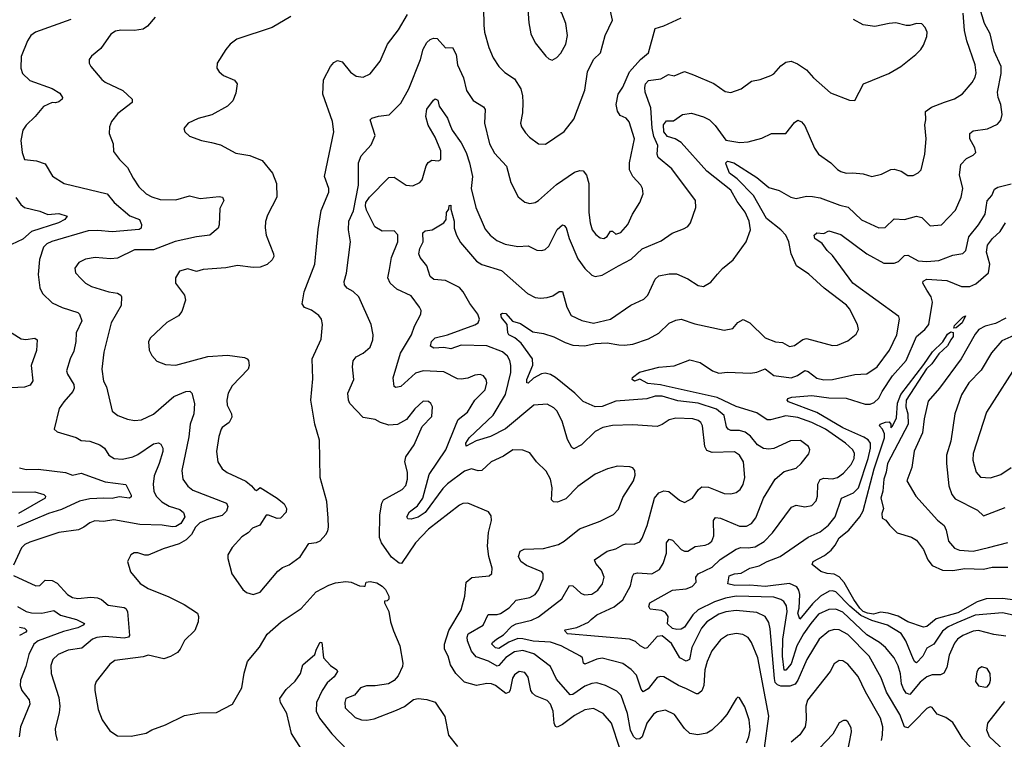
# Model space of a CAD drawing. Extents: x 1245515 to 1420776, y 606314 to 671314.
# Tile 55 of 256: x 1275967 to 1281695, y 653752 to 657937. Entities that reach past the tile are written whole.
import ezdxf

# ---------------------------------------------------------------- set-up
doc = ezdxf.new("R2010")
doc.units = 0

msp = doc.modelspace()

# ---------------------------------------------------------------- linework, layer by layer
at = {"layer": '0CON10XD'}
for points in [[(1279065, 657701.2), (1279091.7, 657718.3), (1279115, 657743.3), (1279144, 657795), (1279154, 657845), (1279143.8, 657915), (1279121.2, 657975), (1279065, 658066.2), (1279025, 658098.8), (1278953.3, 658126.7), (1278935, 658120), (1278917, 658083), (1278929.3, 657919.3), (1278940, 657855), (1278965, 657803.8), (1279028, 657725), (1279045, 657708.8), (1279065, 657701.2)], [(1278665.5, 658005), (1278667.8, 657905), (1278671.8, 657865), (1278696.9, 657775), (1278721.9, 657715), (1278755.4, 657665.4), (1278789.5, 657629.5), (1278845, 657592.5), (1278882.2, 657535), (1278892.2, 657495), (1278893.4, 657456.6), (1278891.9, 657395), (1278880, 657335), (1278885.7, 657315), (1278909.7, 657279.7), (1278933.6, 657253.6), (1278985, 657216), (1279027, 657213), (1279135, 657287.5), (1279191.2, 657358.8), (1279255, 657526.7), (1279270.5, 657635), (1279305, 657705.8), (1279345.5, 657745), (1279372.9, 657845), (1279415.7, 657935), (1279399.5, 658005)], [(1281674.7, 657444.7), (1281659.1, 657485), (1281655.9, 657515), (1281677.3, 657625), (1281676.5, 657665), (1281636.1, 657755), (1281612.5, 657855), (1281579.2, 657915), (1281553.1, 658005)], [(1276265, 657937.8), (1276059.2, 657865), (1276032.2, 657845), (1276012.2, 657815), (1275976.4, 657723.6), (1275972.9, 657655), (1275982.7, 657625), (1276025, 657583.2), (1276155, 657536.5), (1276200.3, 657510.3), (1276216.7, 657485), (1276213.8, 657475), (1276195, 657460), (1276175, 657454), (1276155, 657456.2), (1276105, 657433.4), (1276056, 657374), (1276005, 657324.2), (1275984.5, 657295), (1275972.7, 657235), (1275980.6, 657165), (1275995, 657124.2), (1276065, 657115.6), (1276115, 657098.6), (1276157.4, 657027.4), (1276226.2, 656985), (1276475, 656924.4), (1276516.7, 656875), (1276606.9, 656796.9), (1276663.3, 656775), (1276675.3, 656745.3), (1276674.5, 656725.5), (1276662.2, 656717.8), (1276505, 656703.4), (1276421.6, 656711.6), (1276365, 656710), (1276153, 656647), (1276125, 656634.6), (1276105.4, 656615), (1276082.7, 656542.7), (1276074.4, 656455), (1276085, 656377.5), (1276099.4, 656345), (1276155, 656290.6), (1276213.1, 656263.1), (1276305, 656234.4), (1276315, 656223.8), (1276327.5, 656185), (1276294.6, 656115), (1276292.9, 656065), (1276281.4, 656008.6), (1276260.5, 655965), (1276240, 655895), (1276245.6, 655875), (1276281.5, 655815), (1276284.6, 655795), (1276276.5, 655775), (1276222.9, 655715), (1276197.5, 655675), (1276166.7, 655555), (1276185, 655540.8), (1276295, 655506.5), (1276325, 655490), (1276375, 655486.7), (1276432.5, 655465), (1276459.4, 655445), (1276485, 655404), (1276517.5, 655385), (1276565, 655381.5), (1276625, 655395.3), (1276655, 655408.9), (1276745, 655470.3), (1276775, 655476.4), (1276788.9, 655468.9), (1276799.3, 655445), (1276800, 655425), (1276779.3, 655355), (1276749.3, 655285), (1276744, 655235), (1276747.1, 655195), (1276760, 655165), (1276793.6, 655133.6), (1276837.3, 655107.3), (1276897.7, 655087.7), (1276920.2, 655070.2), (1276927.1, 655045), (1276905, 655006.8), (1276875, 654989.3), (1276855, 654986.6), (1276795, 654997.2), (1276665, 655000.3), (1276515, 655027.7), (1276455, 655019.1), (1276405, 655022.5), (1276375, 655011.5), (1276340, 654985), (1276309.1, 654970.9), (1276195, 654955.4), (1276025, 654899.2), (1275997.1, 654885), (1275977.5, 654865)], [(1276755, 657951.4), (1276709.8, 657900.2), (1276685, 657882.9), (1276635, 657874.2), (1276555, 657876), (1276525, 657870), (1276497.3, 657852.7), (1276439.5, 657770.5), (1276385, 657726), (1276372, 657705), (1276372, 657685), (1276380.8, 657665), (1276445, 657590), (1276465, 657574.4), (1276566, 657525), (1276622, 657475), (1276621.2, 657455), (1276537.9, 657392.1), (1276501.2, 657345), (1276490, 657315), (1276488, 657275), (1276510, 657215), (1276511.7, 657171.7), (1276546.7, 657125), (1276595, 657078), (1276626.5, 657015), (1276659.2, 656965), (1276702.9, 656925), (1276736.4, 656906.4), (1276785, 656890.9), (1276875, 656888.8), (1276955, 656913.8), (1277016.6, 656896.6), (1277128.3, 656908.3), (1277147.5, 656905), (1277154, 656885), (1277130.6, 656839.4), (1277127.3, 656745), (1277121.4, 656725), (1277073.3, 656685), (1276995, 656675.3), (1276872, 656648), (1276745, 656599.4), (1276635, 656598.2), (1276535, 656550), (1276495, 656545.5), (1276405.6, 656554.4), (1276350, 656545), (1276310, 656525), (1276287.3, 656492.7), (1276292, 656465), (1276325, 656430), (1276349.2, 656405), (1276383.8, 656385), (1276485, 656353.8), (1276536.6, 656346.6), (1276554.4, 656335), (1276558.5, 656325), (1276557.3, 656275), (1276499.6, 656175), (1276456.7, 656003.3), (1276444.6, 655905), (1276454.2, 655835), (1276472.7, 655802.7), (1276505, 655661.2), (1276538.8, 655635), (1276593.7, 655613.7), (1276635, 655606.7), (1276675, 655610), (1276745, 655642.2), (1276864.3, 655745), (1276933.3, 655775), (1276955.8, 655775.8), (1276967.5, 655765), (1276984.4, 655704.4), (1276979.1, 655645), (1276957.9, 655585), (1276951.5, 655511.5), (1276910, 655315), (1276915.6, 655265), (1276944.7, 655224.7), (1276975, 655201.1), (1277170.8, 655125), (1277178.5, 655105), (1277170.9, 655079.1), (1277145, 655053.2), (1277065, 655032.4), (1277015, 655010.4), (1276990.3, 654985), (1276967.4, 654942.6), (1276935, 654912.5), (1276895, 654888.2), (1276801.1, 654858.9), (1276715, 654823.1), (1276695, 654821.9), (1276655, 654835.8), (1276633, 654837), (1276613.3, 654825), (1276593.8, 654785), (1276612, 654725), (1276668.7, 654658.7), (1276715, 654629.2), (1276835, 654580.4), (1276924.6, 654535), (1277000.8, 654485), (1277008.1, 654465), (1277005.5, 654435), (1276985.9, 654384.1), (1276925, 654325.8), (1276901.1, 654275), (1276885, 654255.7), (1276845, 654232.5), (1276805, 654220), (1276715, 654240.6), (1276685, 654230.5), (1276520, 654210), (1276491.5, 654188.5), (1276412.4, 654087.6), (1276404.3, 654065), (1276404.3, 654035), (1276424.2, 653925), (1276445.8, 653865), (1276491.1, 653801.1), (1276535, 653772.5), (1276615, 653770), (1276703.4, 653786.6), (1276735, 653807.1), (1276815, 653836.7), (1276925, 653890), (1277014.3, 653905.7)], [(1277545, 657955.5), (1277435, 657892.5), (1277230, 657825), (1277191.2, 657795), (1277166.2, 657765), (1277116.7, 657685), (1277113.8, 657655), (1277126.7, 657635), (1277153.2, 657613.2), (1277217.5, 657585), (1277232.5, 657565), (1277225, 657510), (1277206.2, 657465), (1277176.7, 657435), (1277085.6, 657384.4), (1277005, 657362), (1276947.5, 657335), (1276922.5, 657305), (1276927.5, 657285), (1276955, 657260), (1277025, 657233.8), (1277082.5, 657222.5), (1277135, 657208.8), (1277225, 657162), (1277305, 657147.5), (1277377.9, 657117.9), (1277437.1, 657045), (1277461.1, 656985), (1277463.1, 656905), (1277409.1, 656800.9), (1277397, 656763), (1277394.2, 656725.8), (1277400.8, 656685), (1277444, 656575), (1277445, 656560), (1277435, 656540), (1277407.3, 656512.7), (1277365, 656498.1), (1277325, 656495.6), (1277235, 656508.5), (1277165.3, 656494.7), (1277035, 656483.5), (1276995, 656472.5), (1276945, 656489.1), (1276896.2, 656475), (1276874.2, 656435.8), (1276874, 656405), (1276925.7, 656335), (1276932.5, 656305), (1276910.3, 656239.7), (1276890, 656215), (1276823.6, 656176.4), (1276726.7, 656085), (1276717, 656063), (1276720.8, 656015), (1276736, 655985), (1276765, 655952), (1276815, 655930.8), (1276875, 655928.6), (1277062, 655978), (1277175, 655985.5), (1277275, 655971.9), (1277291.2, 655965), (1277297.5, 655955), (1277302, 655925), (1277295.8, 655905), (1277202.4, 655807.6), (1277180.5, 655765), (1277171.9, 655725), (1277174.3, 655695.7), (1277199.4, 655645), (1277200.6, 655625), (1277185.6, 655595), (1277145, 655565.6), (1277139.6, 655555), (1277126.2, 655513.8), (1277111.9, 655425), (1277120, 655365), (1277145, 655324), (1277173.6, 655303.6), (1277282.4, 655252.4), (1277316.3, 655226.3), (1277335, 655202), (1277345, 655198.8), (1277365, 655216), (1277464, 655155), (1277505, 655122), (1277519.2, 655095), (1277516.7, 655073.3), (1277485, 655038), (1277465, 655035.7), (1277415, 655055.8), (1277400, 655055), (1277363.3, 654996.7), (1277321.1, 654978.9), (1277297, 654953), (1277260.2, 654929.8), (1277203.2, 654866.8), (1277178.8, 654825), (1277177, 654803), (1277200.8, 654715), (1277265, 654623.8), (1277285.8, 654605.8), (1277324.4, 654594.4), (1277365, 654606.5), (1277469.6, 654730.4), (1277495, 654750), (1277535, 654765.8), (1277598, 654812), (1277649.2, 654890.8), (1277694.5, 654895.5), (1277714.6, 654905.4), (1277747.3, 654942.7), (1277758.8, 654965), (1277764.1, 654985.9), (1277761.2, 655038.8), (1277753.6, 655135), (1277715.5, 655275), (1277711.7, 655491.7), (1277684.5, 655584.5), (1277661.1, 655725), (1277672.1, 655847.9), (1277669.4, 655965), (1277720.7, 656079.3), (1277728.9, 656165), (1277721.9, 656195), (1277707.2, 656217.2), (1277665, 656248.1), (1277623.1, 656263.1), (1277611.1, 656285), (1277622.9, 656355), (1277683.1, 656515), (1277702.9, 656717.1), (1277721.7, 656828.3), (1277765.6, 656935), (1277765.4, 656955.4), (1277741.2, 657025), (1277794.5, 657285.5), (1277787.5, 657345), (1277731.5, 657505), (1277735, 657587.5), (1277774.2, 657665), (1277795, 657688.6), (1277815, 657699.4), (1277842.4, 657692.4), (1277891.3, 657631.3), (1277925, 657609.2), (1277965, 657604), (1278005, 657622), (1278064.4, 657695.6), (1278106, 657795), (1278170.9, 657879.1), (1278222.7, 657967.3)], [(1279458.2, 653698.2), (1279409.3, 653845), (1279362.3, 653902.3), (1279305, 653930.9), (1279255, 653923.8), (1279195, 653889.6), (1279125, 653837.3), (1279093.1, 653823.1), (1279085, 653825.7), (1279076.7, 653845), (1279070, 653915), (1279055, 653956.9), (1279036.5, 653976.5), (1278968.6, 654005), (1278950, 654020), (1278941.5, 654035), (1278925, 654113.8), (1278905, 654140.6), (1278872.5, 654145), (1278845, 654127.5), (1278835, 654106.7), (1278820.7, 654039.3), (1278813.7, 654026.3), (1278795, 654017.1), (1278735, 654064), (1278711.2, 654075), (1278685, 654076.2), (1278625, 654063.6), (1278555, 654084.5), (1278504.1, 654134.1), (1278473.4, 654185), (1278458.9, 654235), (1278437.8, 654275), (1278438.2, 654305), (1278463.2, 654385), (1278535.8, 654504.2), (1278555.9, 654585), (1278564, 654665), (1278596.6, 654693.4), (1278698.3, 654701.7), (1278714.2, 654715.8), (1278716.3, 654746.3), (1278696, 654815), (1278688.9, 654875), (1278695.3, 654954.7), (1278711.9, 655025), (1278710.5, 655050.5), (1278694.3, 655074.3), (1278575, 655125.5), (1278545, 655123.5), (1278526.1, 655113.9), (1278345, 654973.8), (1278269.1, 654895), (1278187.5, 654775), (1278175, 654776.7), (1278130.6, 654810.6), (1278072.5, 654895), (1278059.6, 654925), (1278062.6, 655057.4), (1278073.5, 655125), (1278084.4, 655145), (1278192, 655205), (1278212.6, 655227.4), (1278222.9, 655265), (1278223.3, 655305), (1278208.6, 655365), (1278212.5, 655395), (1278262.5, 655465), (1278309.3, 655570.7), (1278365, 655628.8), (1278369.4, 655685), (1278359.2, 655705), (1278345, 655715.8), (1278315, 655718), (1278265, 655674.3), (1278217.5, 655612.5), (1278165, 655582.9), (1278115, 655579.5), (1278066.7, 655595), (1278035, 655612.5), (1277965, 655624.3), (1277888.5, 655705), (1277879.5, 655725), (1277876.9, 655765), (1277911.1, 655845), (1277902.6, 655917.4), (1277907, 655953), (1277924.6, 655975.4), (1277965, 655997.1), (1278005, 656032), (1278021.4, 656075), (1278024.3, 656105), (1278011.4, 656165), (1277939.4, 656325), (1277906.5, 656356.5), (1277872.9, 656375), (1277855.8, 656395), (1277854.4, 656415), (1277867.9, 656462.1), (1277892.2, 656645), (1277880, 656715), (1277880.9, 656765), (1277909.6, 656825), (1277938.1, 656975), (1277937.5, 657105), (1277954.3, 657145), (1278010.9, 657209.1), (1278035.8, 657264.2), (1278006.2, 657355), (1278015.8, 657364.2), (1278055, 657377.1), (1278115.7, 657384.3), (1278185, 657452), (1278231.5, 657535), (1278298.5, 657705), (1278315, 657766.2), (1278335.8, 657805), (1278355, 657822.5), (1278375, 657830.8), (1278395, 657828.8), (1278445, 657773.3), (1278485, 657775.8), (1278505.5, 657735), (1278513.5, 657675), (1278549.6, 657599.6), (1278565.6, 657525), (1278605, 657467.5), (1278665, 657430), (1278675.5, 657415.5), (1278671.5, 657335), (1278700.9, 657215), (1278730.2, 657160.2), (1278798.9, 657085), (1278825, 656990), (1278867.6, 656907.6), (1278905.6, 656875.6), (1278935, 656868.6), (1278965, 656874.3), (1278985, 656885.7), (1279090.7, 656979.3), (1279195, 657051.4), (1279225, 657060.8), (1279245, 657058.8), (1279265, 657033.3), (1279278.2, 656985), (1279277.5, 656815), (1279285.5, 656755), (1279298.2, 656715), (1279318.1, 656688.1), (1279345, 656668.1), (1279365, 656664.4), (1279385, 656676.9), (1279405, 656707.9), (1279415, 656707.9), (1279435, 656690.5), (1279465, 656700), (1279505, 656745.8), (1279532.9, 656807.1), (1279575.6, 656875), (1279593.6, 656923.6), (1279590, 656955), (1279580, 656975), (1279534.6, 657024.6), (1279515.6, 657065), (1279515.5, 657105), (1279543.1, 657245), (1279513.1, 657343.1), (1279495, 657364.2), (1279460.9, 657380.9), (1279445.4, 657405), (1279437.5, 657445), (1279448.5, 657505), (1279475.4, 657545), (1279514.5, 657635), (1279578.5, 657705), (1279625.5, 657745), (1279664.4, 657885.6), (1279715, 657900.8), (1279815, 657948)], [(1279005.4, 654725.4), (1278915, 654763.1), (1278882.9, 654785), (1278868.6, 654815), (1278878.8, 654845), (1278902.5, 654857.5), (1279015, 654860.9), (1279101.2, 654885), (1279135.3, 654904.7), (1279224.6, 654975.4), (1279345, 655021.1), (1279421.7, 655058.3), (1279450.3, 655089.7), (1279475, 655158.8), (1279537.1, 655255), (1279548.3, 655288.3), (1279546.1, 655316.1), (1279535, 655330), (1279515.9, 655335.9), (1279445, 655340), (1279385.9, 655324.1), (1279315, 655293.8), (1279215, 655221.9), (1279145, 655150.5), (1279095, 655130.9), (1279072.1, 655132.1), (1279060.6, 655145), (1279064.6, 655215), (1279055.6, 655265), (1279030.6, 655310.6), (1278974, 655365), (1278935, 655418.8), (1278894.3, 655434.3), (1278836.7, 655435), (1278781.9, 655398.1), (1278710, 655365), (1278655, 655315.7), (1278635, 655313.3), (1278595, 655325.4), (1278555, 655310.4), (1278455, 655237.1), (1278428.8, 655211.2), (1278325, 655071.2), (1278285, 655043.5), (1278245, 655032.5), (1278225, 655034.2), (1278220, 655045), (1278235, 655074), (1278281, 655109), (1278312.5, 655155), (1278348.4, 655291.6), (1278446.7, 655435), (1278505.4, 655585), (1278518, 655612), (1278572.7, 655655), (1278615.3, 655724.7), (1278674.3, 655785), (1278684.4, 655825), (1278680.8, 655845), (1278665, 655866), (1278645, 655874.2), (1278615, 655870.6), (1278575, 655853.1), (1278535, 655845.5), (1278515, 655849.1), (1278435, 655889.2), (1278315, 655894.1), (1278269.4, 655880.6), (1278185, 655804.6), (1278155, 655798), (1278145, 655803.3), (1278139.4, 655855), (1278182.2, 655997.8), (1278247.1, 656105), (1278264.3, 656155), (1278300, 656225), (1278302, 656245), (1278293.8, 656265), (1278245, 656331.5), (1278160.6, 656370.6), (1278121.4, 656405), (1278109.2, 656435), (1278118.1, 656485), (1278130, 656555), (1278166.4, 656645), (1278166.6, 656686.6), (1278145, 656708.5), (1278075, 656708), (1278032.7, 656732.7), (1277985, 656829.1), (1277978.6, 656855), (1277981.4, 656875), (1278002.4, 656905), (1278115, 657020), (1278145, 657021.9), (1278215, 656974.4), (1278255, 656970.8), (1278295, 656990.6), (1278309.4, 657005), (1278332.2, 657087.8), (1278343, 657107), (1278365, 657120), (1278404.1, 657115.9), (1278416.5, 657123.5), (1278416.7, 657175), (1278383.8, 657255), (1278344.3, 657324.3), (1278330, 657375), (1278335, 657416.7), (1278375, 657470), (1278385, 657476.2), (1278399.4, 657469.4), (1278408.1, 657435), (1278456.7, 657365), (1278468.5, 657328.5), (1278482.5, 657295), (1278535, 657220.8), (1278564.2, 657164.2), (1278584.7, 657105), (1278601.8, 657025), (1278592.7, 656955), (1278620, 656845), (1278675, 656718), (1278704.7, 656684.7), (1278743.4, 656653.4), (1278792, 656632), (1278865, 656618.8), (1278925, 656621.1), (1278975, 656597.5), (1279005, 656594.2), (1279025, 656600.8), (1279045, 656619.2), (1279093.6, 656716.4), (1279125, 656744.2), (1279135, 656740.8), (1279146, 656726), (1279164.6, 656665), (1279215, 656545.6), (1279255, 656490), (1279295, 656452), (1279315, 656443.1), (1279355, 656451.5), (1279450.8, 656505), (1279524.7, 656545.3), (1279588.8, 656605), (1279698.3, 656651.7), (1279763.8, 656695), (1279829.7, 656720.3), (1279853.3, 656735), (1279870, 656755), (1279901.2, 656845), (1279899.2, 656885), (1279760.7, 657070.7), (1279680.9, 657135), (1279675.4, 657155), (1279679.6, 657205), (1279657.2, 657257.2), (1279646.3, 657306.3), (1279638.8, 657425), (1279605.5, 657515.5), (1279603.3, 657543.3), (1279607.5, 657565), (1279625.4, 657584.6), (1279696.2, 657593.8), (1279742.1, 657617.9), (1279775, 657611.5), (1279835, 657635.7), (1279886.2, 657616.2), (1280005.7, 657565.7), (1280070.5, 657520.5), (1280105, 657513.8), (1280165, 657536.2), (1280225, 657580.8), (1280275, 657590), (1280337.7, 657612.3), (1280355, 657623.3), (1280395, 657669.2), (1280425, 657690), (1280455, 657695.6), (1280491.4, 657681.4), (1280545, 657645.6), (1280585, 657599.2), (1280685, 657511.2), (1280795, 657470), (1280825, 657467.5), (1280876.2, 657565), (1281023.3, 657625), (1281094.1, 657665.9), (1281180, 657735), (1281210, 657765), (1281225, 657790), (1281245, 657840), (1281246.2, 657865), (1281235, 657892.5), (1281215, 657913.3), (1281185, 657915.8), (1281145, 657903.3), (1281125, 657903.3), (1281065, 657918.6), (1281024.6, 657915.4), (1280942.7, 657897.3), (1280875, 657908.1), (1280818.9, 657938.9)], [(1280032, 655195), (1280065, 655181.2), (1280105, 655178.5), (1280135, 655187.8), (1280159.4, 655205), (1280177, 655233), (1280186.7, 655275), (1280177.3, 655365), (1280155.2, 655405.2), (1280125, 655423.5), (1279995, 655419.1), (1279965, 655431.8), (1279952.8, 655455), (1279940, 655575), (1279930, 655595), (1279915, 655606.4), (1279883.6, 655616.4), (1279785, 655620.5), (1279745, 655610), (1279705, 655583.1), (1279675, 655571.8), (1279535, 655580), (1279416.1, 655576.1), (1279360, 655565), (1279315, 655542.5), (1279235, 655463.8), (1279191.3, 655441.3), (1279179.1, 655449.1), (1279154.5, 655495), (1279122.6, 655602.6), (1279091.7, 655661.7), (1279075, 655680), (1279035, 655700.5), (1278958.8, 655695), (1278792.6, 655557.4), (1278706.2, 655513.8), (1278621.7, 655488.3), (1278565, 655456.2), (1278563.5, 655475), (1278581.1, 655505), (1278722.3, 655637.7), (1278792.6, 655757.4), (1278824.1, 655885), (1278825.3, 655925), (1278818.8, 655955), (1278805, 655980.6), (1278775.2, 656005.2), (1278685, 656040.3), (1278535, 656044.7), (1278475, 656022.2), (1278435, 656031.2), (1278376.9, 656026.9), (1278357.7, 656037.7), (1278363.5, 656065), (1278385, 656087.1), (1278455, 656104.3), (1278615, 656162.2), (1278634.4, 656175), (1278641.8, 656195), (1278632, 656225), (1278586.3, 656286.3), (1278547.1, 656355), (1278525, 656379.1), (1278445, 656420.5), (1278375.5, 656425.5), (1278355, 656444), (1278336.2, 656505), (1278297.1, 656555), (1278288.8, 656575), (1278295, 656606.2), (1278314.5, 656645), (1278311.5, 656698.5), (1278325, 656710), (1278367.5, 656715), (1278435, 656755.8), (1278447.8, 656775), (1278450.7, 656815), (1278463.1, 656835), (1278465, 656857.5), (1278475, 656858), (1278475.4, 656834.6), (1278494.7, 656765.3), (1278495.6, 656725), (1278508.1, 656685), (1278531.9, 656641.9), (1278625, 656532.1), (1278655, 656513.9), (1278769.2, 656479.2), (1278922.2, 656345), (1278965, 656322.3), (1278996.7, 656316.7), (1279035, 656320.8), (1279068, 656332), (1279105, 656355.7), (1279125, 656356.2), (1279150, 656265), (1279176, 656216), (1279237.1, 656187.1), (1279305, 656171.5), (1279405, 656194.5), (1279522.2, 656277.8), (1279598.5, 656311.5), (1279620.6, 656335), (1279665, 656428.8), (1279685, 656448.1), (1279745, 656459.6), (1279788.3, 656458.3), (1279855, 656429.4), (1279915, 656391.8), (1279945, 656384.6), (1279988.5, 656411.5), (1280027.5, 656457.5), (1280055, 656489.2), (1280118.6, 656541.4), (1280194.3, 656645), (1280219.5, 656715), (1280210.9, 656765), (1280187.8, 656817.8), (1280140.6, 656880.6), (1280104.7, 656945), (1279965, 657056.6), (1279815, 657222.2), (1279780, 657245), (1279735, 657257.8), (1279715, 657285.7), (1279713.2, 657325), (1279730.9, 657349.1), (1279770.3, 657349.7), (1279824, 657386), (1279875, 657393.9), (1279945, 657373.2), (1279980, 657355), (1280012.4, 657322.4), (1280075, 657237.1), (1280156.9, 657223.1), (1280205, 657226.7), (1280285, 657247.5), (1280340, 657275), (1280425, 657276.2), (1280475, 657340), (1280495, 657353.3), (1280515, 657343.3), (1280535, 657320), (1280590.9, 657190.9), (1280614.2, 657155), (1280686.7, 657105), (1280725, 657066.2), (1280745, 657054.4), (1280774.5, 657044.5), (1280815, 657047.5), (1280875, 657040), (1280925, 657024.4), (1280980.6, 657039.4), (1281034.7, 657065.3), (1281055, 657067.7), (1281095, 657056.7), (1281135, 657031.2), (1281165, 657031.2), (1281195, 657045.8), (1281211.9, 657065), (1281233.3, 657155), (1281240.6, 657245), (1281232.5, 657325), (1281238.8, 657355), (1281236.1, 657403.9), (1281271.8, 657428.2), (1281347.7, 657457.7), (1281405, 657476.7), (1281453.1, 657506.9), (1281508.3, 657571.7), (1281526.6, 657603.4), (1281532.4, 657627.6), (1281526.5, 657675), (1281476.4, 657815), (1281464.1, 657875), (1281455.9, 657975)], [(1281680, 653505), (1281454.6, 653755), (1281395, 653850), (1281355, 653878.1), (1281305, 653898), (1281275, 653936.7), (1281265, 653941.2), (1281245, 653930), (1281173.2, 653856.8), (1281135, 653819.2), (1281113.8, 653823.8), (1281088.2, 653895), (1281010.3, 654025), (1280978.2, 654108.2), (1280909.1, 654235), (1280785, 654360.6), (1280735, 654388.7), (1280705, 654389.7), (1280675, 654380.9), (1280618.7, 654335), (1280545.9, 654215), (1280495, 654095.8), (1280477.7, 654072.3), (1280448.4, 654061.6), (1280395, 654061.2), (1280375, 654068), (1280362.9, 654082.9), (1280357.8, 654105), (1280333.7, 654395), (1280325, 654430.8), (1280305, 654466.4), (1280255, 654488.2), (1280135, 654500.5), (1280075, 654493.2), (1280035, 654479.5), (1279965, 654435.3), (1279932.7, 654397.3), (1279878.2, 654285), (1279863.8, 654216.2), (1279845, 654206.1), (1279808.5, 654225), (1279759.3, 654309.3), (1279705, 654352.8), (1279675, 654350), (1279617.3, 654282.7), (1279605, 654280), (1279577.1, 654295), (1279550, 654320), (1279514.8, 654334.8), (1279155, 654364.1), (1279136.2, 654385), (1279141.3, 654388.7), (1279207.6, 654402.4), (1279276.8, 654433.2), (1279290.8, 654449.2), (1279324.3, 654475), (1279425, 654522.7), (1279475, 654562.9), (1279521.3, 654645), (1279531.4, 654698.6), (1279540, 654715), (1279560.9, 654719.1), (1279645, 654714.7), (1279689.9, 654740.1), (1279711.5, 654775), (1279729.1, 654835), (1279730.8, 654895), (1279745, 654916.7), (1279765, 654910), (1279815.8, 654855), (1279835, 654845.5), (1279855, 654845.5), (1279897.2, 654872.8), (1279955, 654880.6), (1279975, 654888.1), (1279993.1, 654905), (1280005.4, 654935), (1280003.8, 655025), (1280015, 655041.9), (1280045, 655038), (1280155, 654990.9), (1280195, 654991.8), (1280225, 655007.3), (1280249.6, 655040.4), (1280295, 655154.3), (1280362.5, 655265), (1280415, 655308.9), (1280485, 655329.2), (1280514.3, 655355), (1280557.6, 655412.4), (1280564, 655435), (1280556, 655455), (1280508.7, 655488.7), (1280452.1, 655487.9), (1280355, 655443.3), (1280325, 655439.1), (1280295, 655443.6), (1280258.9, 655465), (1280218.2, 655515), (1280188.5, 655538.5), (1280155, 655547.5), (1280105, 655546.9), (1280088.6, 655555), (1280079.3, 655569.3), (1280064.7, 655635), (1280021.8, 655671.8), (1279915, 655705.9), (1279795, 655721), (1279705, 655746.6), (1279665, 655748.1), (1279615, 655732.2), (1279435, 655718.2), (1279355, 655687.4), (1279315.2, 655684.8), (1279245, 655716.5), (1279195.8, 655765.8), (1279085, 655856.4), (1279055, 655873.6), (1279025, 655880.9), (1279002, 655878), (1278956.9, 655853.1), (1278925, 655822.9), (1278917.5, 655825), (1278918.2, 655845), (1278952.9, 655927.1), (1278951.3, 655965), (1278884.8, 656055), (1278847.2, 656087.2), (1278813.5, 656105), (1278806.7, 656115), (1278802.7, 656165), (1278771, 656205), (1278765.6, 656224.4), (1278775, 656230.6), (1278795, 656228.1), (1278835, 656182.9), (1278880.2, 656170.2), (1278952.1, 656122.1), (1279015, 656112.3), (1279075, 656093.1), (1279139.5, 656059.5), (1279185, 656043.4), (1279255, 656040.3), (1279315, 656053.1), (1279385, 656058.4), (1279453.5, 656046.5), (1279486.2, 656043.8), (1279535, 656050), (1279625, 656080.8), (1279685.2, 656114.8), (1279745, 656172.2), (1279785, 656190), (1279815, 656195.5), (1279895, 656168.8), (1280065, 656130.8), (1280115, 656141.2), (1280145, 656176.7), (1280177, 656193), (1280215, 656174), (1280305, 656087.5), (1280365, 656064.5), (1280405, 656058.9), (1280445, 656037.1), (1280475, 656042.2), (1280523.3, 656076.7), (1280545, 656082.9), (1280695, 656041.9), (1280725, 656043.3), (1280785, 656069.2), (1280832.7, 656107.3), (1280846.2, 656135), (1280842, 656165), (1280794.7, 656254.7), (1280776.6, 656276.6), (1280646.6, 656376.6), (1280557.6, 656457.6), (1280486, 656505), (1280454.7, 656574.7), (1280442.3, 656645), (1280424.3, 656684.3), (1280395.3, 656715), (1280311.4, 656781.4), (1280235.3, 656915), (1280141.6, 657011.6), (1280097.2, 657045), (1280077.1, 657095), (1280074.3, 657105.7), (1280085, 657114), (1280122.5, 657105), (1280255, 657019.2), (1280325, 656960.5), (1280385, 656944.3), (1280453.3, 656905), (1280485, 656898.2), (1280545, 656911.8), (1280579.7, 656909.7), (1280625, 656901.1), (1280738.6, 656858.6), (1280786.6, 656846.6), (1280863.7, 656773.7), (1280965, 656726.9), (1281001.3, 656728.7), (1281055, 656779.4), (1281115, 656774.3), (1281185, 656794.3), (1281215, 656786), (1281265, 656739.2), (1281330, 656745), (1281410.8, 656829.2), (1281444.6, 656905), (1281453.8, 656955), (1281435.5, 657034.5), (1281443.1, 657095), (1281475, 657130), (1281515, 657148.8), (1281528.8, 657165), (1281523, 657193), (1281494.4, 657245), (1281494, 657275), (1281515, 657290), (1281598, 657302), (1281655, 657330), (1281675, 657353.8), (1281682.7, 657385), (1281674.7, 657444.7)], [(1281705, 654352.1), (1281635, 654361.3), (1281545, 654384.7), (1281515, 654381.3), (1281455, 654356), (1281423.5, 654335), (1281405, 654310), (1281375, 654241.2), (1281361.7, 654168.3), (1281344, 654136), (1281325, 654127.1), (1281275, 654127.3), (1281245, 654115.4), (1281205, 654084), (1281145, 654012.3), (1281125, 654019.6), (1281108.2, 654045), (1281097.4, 654075), (1281092.3, 654132.3), (1281078.3, 654178.3), (1281054.6, 654225), (1281005, 654286.2), (1280969.5, 654315), (1280895, 654358.9), (1280755, 654491.9), (1280715, 654508.8), (1280675, 654506.8), (1280615, 654479.4), (1280569.8, 654425), (1280527, 654365), (1280488.4, 654295), (1280455, 654190), (1280425, 654153.1), (1280415, 654154), (1280405.7, 654235), (1280407.4, 654335), (1280432.9, 654495), (1280427.9, 654527.9), (1280412.6, 654552.6), (1280395, 654565.4), (1280355, 654578.1), (1280135, 654583.8), (1280073.4, 654573.4), (1280008.9, 654551.1), (1279915, 654504.3), (1279883.8, 654475), (1279835, 654404.5), (1279815, 654392.2), (1279789.2, 654390.8), (1279765, 654396.2), (1279735, 654423.1), (1279740, 654465), (1279725, 654488.5), (1279701.2, 654501.2), (1279635, 654508), (1279627.1, 654525), (1279633.3, 654545), (1279765, 654619.1), (1279845, 654627.5), (1279879.2, 654640.8), (1279902.2, 654665), (1279900.6, 654695), (1279915, 654713.6), (1279995, 654753.4), (1280042, 654798), (1280135, 654858.2), (1280163.4, 654866.6), (1280205, 654864.7), (1280245, 654871.3), (1280297.7, 654902.3), (1280346.7, 654953.3), (1280457.4, 655102.6), (1280485, 655112.9), (1280535, 655103.5), (1280575, 655110.6), (1280601.2, 655138.8), (1280609.2, 655165), (1280611.1, 655235), (1280625, 655262.2), (1280645, 655269.6), (1280695, 655267.2), (1280725, 655275.4), (1280760.6, 655299.4), (1280805, 655349.4), (1280822.3, 655385), (1280824.6, 655415), (1280813.6, 655435), (1280771.5, 655475), (1280655, 655556.1), (1280575.1, 655595.1), (1280495, 655623), (1280425, 655632.6), (1280335, 655610), (1280315, 655610), (1280255, 655650.3), (1280135, 655687), (1280025, 655739.9), (1279728.1, 655805), (1279695, 655814.4), (1279621.6, 655821.6), (1279575, 655846.7), (1279544.4, 655834.4), (1279530, 655845), (1279533, 655857), (1279572.9, 655887.1), (1279685, 655916), (1279775, 655923.3), (1279865, 655959.2), (1279925, 655942.7), (1279997.8, 655895), (1280035, 655881.8), (1280085, 655886.5), (1280218, 655882), (1280255, 655887.5), (1280305, 655905.6), (1280355, 655867.5), (1280455, 655854.7), (1280492.4, 655867.6), (1280535, 655896.9), (1280555, 655890.9), (1280605, 655851.5), (1280645, 655841.8), (1280695, 655844.1), (1280825, 655873.8), (1280895, 655876.5), (1280955, 655919.1), (1281027.7, 656015), (1281070.9, 656105), (1281085.7, 656195), (1281081.7, 656211.7), (1280813.2, 656405), (1280695.6, 656565.6), (1280664.7, 656595), (1280635.4, 656635.4), (1280592.7, 656665), (1280590, 656685), (1280605, 656698.1), (1280645, 656694.4), (1280675, 656708.6), (1280745, 656688.2), (1280895, 656575.9), (1280995, 656521.2), (1281055, 656521.8), (1281079.1, 656530.9), (1281097.5, 656547.5), (1281115, 656566.7), (1281135, 656567.8), (1281195, 656534.7), (1281245, 656530.7), (1281315, 656537.1), (1281395, 656568.5), (1281455, 656577.5), (1281471.4, 656595), (1281488.1, 656675), (1281545.4, 656745), (1281584.7, 656805.3), (1281595.6, 656884.4), (1281623.6, 656915), (1281637.9, 656952.1), (1281657.1, 656962.9), (1281735, 656982)], [(1275945, 656902.9), (1275972.6, 656862.6), (1275995.8, 656845.8), (1276085, 656824.6), (1276130, 656805), (1276195, 656809.5), (1276243.3, 656795), (1276230, 656775), (1276191.9, 656755), (1276035, 656706.1), (1275985, 656660.9), (1275920.1, 656629.9)], [(1281834.4, 654455), (1281685, 654486.8), (1281525, 654473), (1281419.1, 654429.1), (1281368.5, 654405), (1281335, 654381.2), (1281285, 654305.5), (1281245, 654282.2), (1281220.7, 654235), (1281185, 654196.9), (1281175, 654201.4), (1281167.7, 654215), (1281122.3, 654325), (1281095, 654367.1), (1281015, 654415.2), (1280925, 654443.5), (1280861, 654471), (1280795.7, 654525.7), (1280715, 654608.8), (1280695, 654615.9), (1280676.7, 654613.3), (1280626.4, 654585), (1280579.8, 654540.2), (1280505, 654450.6), (1280493.2, 654485), (1280502.5, 654515), (1280505, 654593.3), (1280499.9, 654619.9), (1280488.4, 654638.4), (1280445, 654657.8), (1280305, 654640.4), (1280215, 654648.4), (1280127.1, 654647.1), (1280087.5, 654655), (1280095, 654702.5), (1280125.4, 654714.6), (1280165, 654718.7), (1280213.9, 654746.1), (1280269, 654761), (1280315, 654786.7), (1280390.6, 654815), (1280555, 654926.4), (1280625, 654958.8), (1280671.9, 654998.1), (1280711.1, 655045), (1280748.1, 655155), (1280818.9, 655185), (1280846.6, 655215), (1280903.1, 655385), (1280917.2, 655445), (1280916.1, 655475), (1280903.6, 655493.6), (1280879, 655509), (1280755, 655562.4), (1280605, 655653.1), (1280440, 655715), (1280432, 655725), (1280436.8, 655733.2), (1280458.5, 655741.5), (1280575, 655752.2), (1280675, 655738.5), (1280775, 655736.2), (1280885, 655701.9), (1280915, 655700.7), (1280938.9, 655711.1), (1280965, 655736.7), (1280984.1, 655775), (1281045, 655865.4), (1281125.2, 655954.8), (1281185, 656093.8), (1281233.9, 656136.1), (1281257.1, 656165), (1281276.9, 656295), (1281270.8, 656325), (1281245.2, 656365), (1281220.9, 656405), (1281223.2, 656416.8), (1281245, 656427.3), (1281361, 656421), (1281446.2, 656386.2), (1281495, 656386.2), (1281530, 656400), (1281604.1, 656465.9), (1281611.4, 656515), (1281591.2, 656585), (1281596.9, 656625), (1281625.9, 656664.1), (1281672.2, 656705), (1281703.2, 656755)], [(1281705, 656201.4), (1281645, 656169.7), (1281584.6, 656154.6), (1281547.3, 656135), (1281525, 656109.1), (1281445.2, 655964.8), (1281318.2, 655795), (1281252.3, 655717.7), (1281228.2, 655615), (1281220, 655535), (1281171.5, 655428.5), (1281158.1, 655331.9), (1281127.8, 655255), (1281181.4, 655165), (1281306.5, 655026.5), (1281344.6, 654994.6), (1281358, 654968), (1281371.1, 654905), (1281405, 654864.3), (1281435, 654851.2), (1281515, 654845.3), (1281602.9, 654867.1), (1281715, 654896.2)], [(1281402.5, 656142.5), (1281405, 656159.4), (1281455, 656208), (1281470, 656215), (1281450, 656175), (1281415, 656144.4), (1281402.5, 656142.5)], [(1275887, 656137), (1275975, 656080.5), (1276003.4, 656076.6), (1276054.2, 656084.2), (1276068, 656075), (1276065, 656012.5), (1276033.8, 655925), (1276043.6, 655836.4), (1276028.7, 655811.3), (1275995, 655799.6), (1275876.7, 655795)], [(1281775, 654559.9), (1281685, 654571.2), (1281590.6, 654569.4), (1281538.3, 654551.7), (1281425, 654487.5), (1281298.4, 654451.6), (1281245, 654407.9), (1281225, 654403.1), (1281135, 654434.2), (1281078.1, 654468.1), (1281019.1, 654485), (1280975, 654492), (1280935, 654479.6), (1280900.4, 654485), (1280875, 654495.4), (1280855.8, 654515), (1280819.6, 654565), (1280764.3, 654664.3), (1280735, 654696.8), (1280705, 654713), (1280665, 654715.4), (1280627.3, 654727.3), (1280578.3, 654768.3), (1280584.2, 654785.8), (1280650, 654820), (1280688.9, 654851.1), (1280711.4, 654881.4), (1280735, 654922.9), (1280791.4, 654968.6), (1280854.4, 655045.6), (1280875, 655081.2), (1280938.7, 655325), (1280998.9, 655505), (1280997.9, 655527.9), (1280986.4, 655556.4), (1280970, 655575), (1280972.5, 655585), (1281005, 655596.9), (1281025, 655597.3), (1281034.3, 655585), (1281035, 655564.2), (1281045, 655573.8), (1281068.5, 655621.5), (1281074.1, 655705.9), (1281092.6, 655757.4), (1281228.1, 655931.9), (1281277.5, 656005), (1281337.3, 656062.7), (1281365, 656108.8), (1281385, 656122.1), (1281398.8, 656118.8), (1281397.6, 656095), (1281385, 656075.5), (1281365, 656040.4), (1281315, 655994.6), (1281274, 655935), (1281242.5, 655907.5), (1281125.3, 655725), (1281121.8, 655685), (1281134.7, 655645), (1281135.5, 655585), (1281016, 655355), (1281008, 655305), (1280994.1, 655265), (1280988.4, 655195), (1280976.2, 655155), (1280993.1, 655095), (1280982.7, 655065), (1280985, 655037.5), (1281006.4, 655026.4), (1281027, 654997), (1281072.5, 654952.5), (1281155, 654927.5), (1281185, 654909.2), (1281225, 654856), (1281250, 654795), (1281275, 654763.3), (1281335, 654735.6), (1281395, 654733), (1281465, 654745.6), (1281575, 654742), (1281625, 654752.5), (1281715, 654753.8)], [(1281750.2, 656099.8), (1281680.1, 656069.9), (1281621.1, 655998.9), (1281561.7, 655898.3), (1281488.5, 655825), (1281445.4, 655755), (1281407.7, 655645), (1281383.4, 655485), (1281358.9, 655405), (1281358.4, 655355), (1281373.5, 655225), (1281390.5, 655175), (1281409.7, 655149.7), (1281538.8, 655085), (1281575, 655052), (1281700.8, 655099.2)], [(1281788.5, 655961.5), (1281590.9, 655655), (1281513.6, 655415), (1281511.9, 655375), (1281532, 655305), (1281557, 655277), (1281615, 655272.7), (1281675, 655291.5), (1281735, 655332.5)], [(1275965, 655330.9), (1276005, 655321.8), (1276075, 655322.5), (1276233.4, 655303.4), (1276275, 655287.7), (1276325, 655298.9), (1276465, 655248.6), (1276585, 655234), (1276615, 655172.5), (1276615, 655162.5), (1276606, 655155), (1276545, 655162.7), (1276505, 655152.2), (1276455.8, 655154.2), (1276375, 655149.4), (1276315, 655136.2), (1276211, 655089), (1276135, 655064.7), (1275952.3, 654987.7)], [(1275895, 655189.6), (1276055, 655190.3), (1276108, 655175), (1276117.5, 655165), (1276115.8, 655155), (1275960, 655065)], [(1280299.3, 653700.7), (1280324.8, 653885.2), (1280261.2, 654225), (1280225.3, 654315.3), (1280205, 654344.4), (1280175, 654360.5), (1280135, 654366.5), (1280085, 654356.4), (1280045, 654329.5), (1279994.3, 654265.7), (1279966.8, 654203.2), (1279952.9, 654155), (1279946.4, 654063.6), (1279935, 654033.8), (1279915, 654016), (1279905, 654015.8), (1279846.1, 654046.1), (1279800, 654065), (1279715, 654114.4), (1279695, 654117.8), (1279675, 654110.6), (1279623.3, 654045), (1279595, 654026.9), (1279582.3, 654042.3), (1279555, 654124.5), (1279525, 654157.1), (1279475, 654193.1), (1279355, 654224.1), (1279325, 654217.6), (1279255, 654187.8), (1279246.9, 654195), (1279240.6, 654225), (1279230, 654235), (1279116.9, 654295), (1279055, 654316.3), (1278955, 654321.8), (1278895, 654336.8), (1278865, 654337.8), (1278812.6, 654317.4), (1278755, 654278.8), (1278735, 654283.6), (1278714.4, 654305), (1278718.6, 654315), (1278740, 654335), (1278781.2, 654358.8), (1278829.6, 654410.4), (1278855, 654423.8), (1278944.2, 654445), (1278985, 654464.7), (1279120.9, 654569.1), (1279165, 654646), (1279185, 654644.3), (1279230.8, 654600.8), (1279252, 654592), (1279295, 654595.4), (1279330.9, 654619.1), (1279357.5, 654655), (1279366.4, 654695), (1279351.8, 654735), (1279318.1, 654775), (1279310.8, 654795), (1279385, 654846.5), (1279435, 654859.1), (1279475, 654883.1), (1279495, 654888.5), (1279542.4, 654887.6), (1279575, 654900.8), (1279588.8, 654921.2), (1279617.5, 654995), (1279659.6, 655155), (1279685.3, 655184.7), (1279715, 655196.2), (1279743, 655193), (1279805, 655141.9), (1279835, 655129.2), (1279880.8, 655155), (1279915.5, 655205), (1279935, 655219.3), (1279975, 655217.8), (1280032, 655195)], [(1275977.5, 654865), (1275930.8, 654765)], [(1280195, 653731.9), (1280209.2, 653765), (1280216.2, 653806.2), (1280210.9, 653865), (1280185, 653940), (1280155, 653993.3), (1280145, 653996.2), (1280135, 653986.7), (1280081.5, 653895), (1280045, 653853.1), (1279994.2, 653805), (1279965, 653788.1), (1279912.6, 653777.4), (1279865, 653785.5), (1279834.3, 653814.3), (1279776.7, 653895), (1279725, 653921.9), (1279675, 653912.1), (1279655, 653897.1), (1279614.7, 653845), (1279588.9, 653765), (1279575, 653754.5), (1279555, 653752.5), (1279537.7, 653767.7), (1279520, 653805), (1279502.5, 653902.5), (1279465.7, 654005.7), (1279441.8, 654031.8), (1279374.3, 654064.3), (1279325, 654079.2), (1279295, 654075.4), (1279255, 654060.3), (1279185, 654012.5), (1279170.2, 654010.2), (1279090.5, 654100.5), (1279054.8, 654174.7), (1278958.5, 654248.5), (1278895, 654267.4), (1278845, 654260.2), (1278795, 654227.8), (1278755, 654181.1), (1278745, 654176.7), (1278695, 654206.5), (1278621.9, 654231.9), (1278595, 654263.3), (1278571.5, 654325), (1278570, 654345), (1278576.9, 654365), (1278664.3, 654415.7), (1278692, 654478), (1278745, 654478.2), (1278765, 654483.9), (1278813.7, 654516.3), (1278855, 654561.8), (1278935, 654577.1), (1278965, 654594.4), (1278985, 654620.8), (1279011.8, 654685), (1279013.3, 654713.3), (1279005.4, 654725.4)], [(1275930, 654705), (1276060, 654645), (1276085, 654645.8), (1276115, 654678.1), (1276155, 654675.4), (1276185, 654658.9), (1276244.4, 654594.4), (1276275, 654576.2), (1276305, 654570.4), (1276381.7, 654578.3), (1276420, 654575), (1276442.5, 654565), (1276481.6, 654531.6), (1276575, 654518.4), (1276585, 654512.7), (1276593.8, 654495), (1276605.9, 654355), (1276600.5, 654345), (1276575, 654339.6), (1276465, 654350.4), (1276415, 654344.7), (1276390.6, 654335), (1276328.1, 654281.9), (1276249.1, 654270.9), (1276190.6, 654245), (1276159.1, 654215), (1276148.5, 654181.5), (1276150, 654135), (1276165.3, 654085.3), (1276194.6, 653995), (1276200, 653945), (1276196.1, 653905), (1276172.5, 653815), (1276174.4, 653784.4), (1276185.7, 653745)], [(1277014.3, 653905.7), (1277112.2, 653907.8), (1277205, 653956.7), (1277259.3, 654050.7), (1277273.4, 654136.6), (1277292.5, 654205), (1277363, 654287), (1277407.6, 654362.4), (1277488.8, 654435), (1277605, 654512.5), (1277691.5, 654608.5), (1277765, 654648.2), (1277805, 654662), (1277865, 654669.7), (1277896.3, 654666.3), (1277944, 654645), (1277968.3, 654641.7), (1277976.7, 654643.3), (1277983.6, 654666.4), (1278005, 654670), (1278045, 654661.2), (1278075, 654643.3), (1278095, 654622.5), (1278113.8, 654585), (1278113.6, 654566.4), (1278105, 654557.5), (1278090, 654555), (1278090, 654545), (1278114.2, 654495), (1278123.8, 654435), (1278141.9, 654381.9), (1278179.2, 654295), (1278196.9, 654195), (1278194.2, 654175), (1278169.7, 654120.3), (1278145.6, 654094.4), (1278112.5, 654075), (1278035, 654062.5), (1277985, 654062.3), (1277949.4, 654050.6), (1277915, 654007.5), (1277865, 653988.8), (1277858, 653965), (1277860, 653935), (1277919.2, 653879.2), (1277955, 653865.4), (1277986.7, 653863.3), (1278029.5, 653870.5), (1278159.4, 653920.6), (1278205, 653942.9), (1278257.3, 653982.7), (1278285, 653988), (1278335, 653982.5), (1278385, 653967.5), (1278440, 653885), (1278461.2, 653775), (1278515, 653710)], [(1275955, 654523.7), (1276005, 654495.9), (1276035, 654488.1), (1276095, 654485.8), (1276165, 654500.9), (1276205, 654474), (1276298, 654448), (1276344, 654425), (1276336, 654415), (1276305, 654400.6), (1276221.9, 654378.1), (1276073.6, 654325), (1276049.2, 654305), (1276020.6, 654245), (1276002.7, 654175), (1275972.2, 654095), (1275968.9, 654065), (1275979.4, 654035), (1276021.3, 653981.3), (1276025.8, 653955), (1275971.5, 653825), (1275962.9, 653765)], [(1275965, 654404.7), (1275995, 654398.8), (1276008.1, 654385), (1276003.3, 654375), (1275965, 654354.7)], [(1277606.1, 653695), (1277548.7, 653785), (1277521.9, 653901.9), (1277484.6, 653965), (1277481.1, 653988.9), (1277518, 654042), (1277570.4, 654089.6), (1277600, 654135), (1277614.6, 654185.4), (1277684.3, 654245), (1277693.4, 654276.6), (1277715, 654316.7), (1277725.6, 654315), (1277735, 654225.7), (1277775, 654180), (1277812, 654155), (1277815.6, 654145), (1277797.1, 654115), (1277755, 654080.9), (1277725.9, 654035), (1277694.3, 653965), (1277691.4, 653915), (1277710.5, 653875), (1277783.6, 653783.6), (1277877.1, 653685)], [(1280981.3, 653745), (1280987.3, 653775), (1280988.2, 653825), (1280975.4, 653875), (1280887.8, 654027.8), (1280845, 654116.9), (1280785, 654188.1), (1280755, 654208.6), (1280735, 654210.8), (1280705, 654190), (1280681.9, 654145), (1280549.9, 653980.1), (1280540, 653945), (1280543.2, 653865), (1280536.8, 653825), (1280505, 653776.7), (1280455, 653735.5)], [(1281585, 654054.2), (1281595, 654056.2), (1281610, 654075), (1281615.7, 654095.7), (1281612.5, 654135), (1281595, 654163.8), (1281565, 654174), (1281545, 654161.2), (1281535, 654143.3), (1281527.5, 654087.5), (1281545, 654062), (1281585, 654054.2)], [(1281722, 653662), (1281609.1, 653765), (1281593.3, 653805), (1281599.2, 653845), (1281698.8, 653971.2)], [(1280779.6, 653655), (1280807.1, 653795), (1280805, 653817.5), (1280785, 653853.8), (1280775, 653861.2), (1280759.3, 653860.7), (1280735, 653846.7), (1280698.3, 653781.7), (1280620.9, 653699.1)]]:
    msp.add_lwpolyline(points, dxfattribs=at)

doc.saveas('drawing.dxf')
